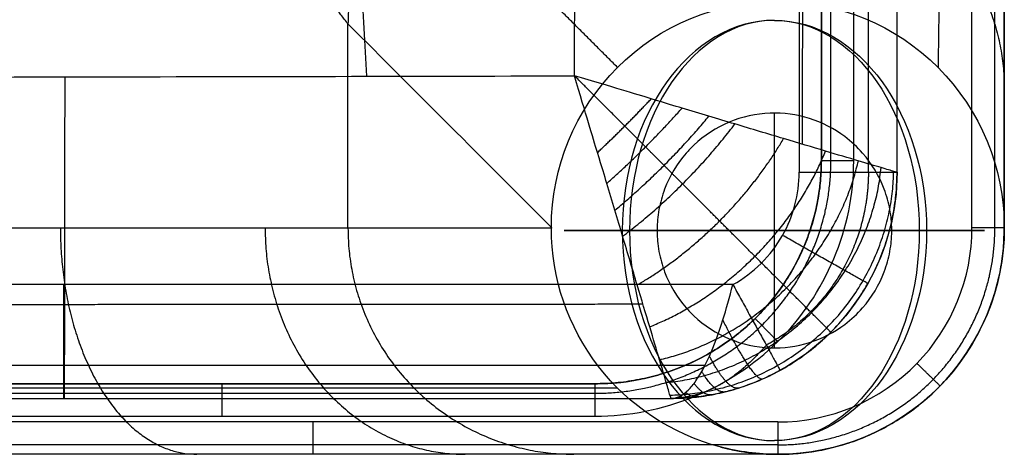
# Model space of a CAD drawing. Header units: millimetres. Extents: x -2235 to -985, y -1831 to -1431.
# Tile 20 of 30: x -1046 to -985, y -1831 to -1804. Entities that reach past the tile are written whole.
import ezdxf

# ---------------------------------------------------------------- set-up
doc = ezdxf.new("R2010")
doc.units = ezdxf.units.MM
for name, color, linetype, true_color in [('solide 2$assis', 7, 'Continuous', 0xd0cece), ('solide 2$maintien', 7, 'Continuous', 0xffffff), ('solide 2$pied', 7, 'Continuous', 0xa36615)]:
    doc.layers.add(name, color=color, linetype=linetype, true_color=true_color)

msp = doc.modelspace()

# ---------------------------------------------------------------- linework, layer by layer
at = {"layer": 'solide 2$assis'}
msp.add_line((-1042.857, -1827.605, 980.494), (-1042.857, -1827.605, 896.499), dxfattribs=at)
for points, knots in [([(-997.453, -1444.634, 887.694), (-997.453, -1446.613, 887.694), (-997.452, -1448.592, 887.694), (-997.452, -1450.571, 887.694), (-997.451, -1454.657, 887.694), (-997.45, -1458.744, 887.694), (-997.449, -1462.83, 887.694), (-997.448, -1470.724, 887.694), (-997.446, -1478.618, 887.694), (-997.444, -1486.512, 887.694), (-997.441, -1502.753, 887.694), (-997.438, -1518.993, 887.694), (-997.434, -1535.233, 887.694), (-997.426, -1567.695, 887.694), (-997.42, -1600.156, 887.694), (-997.414, -1632.618, 887.694), (-997.407, -1665.095, 887.694), (-997.4, -1697.572, 887.694), (-997.393, -1730.049, 887.694), (-997.39, -1746.291, 887.694), (-997.387, -1762.534, 887.694), (-997.383, -1778.777, 887.694), (-997.381, -1786.668, 887.694), (-997.38, -1794.559, 887.694), (-997.378, -1802.45, 887.694), (-997.377, -1806.172, 887.694), (-997.377, -1809.893, 887.694), (-997.376, -1813.615, 887.694)], [-382.973921, -382.973921, -382.973921, -382.973921, -377.036784, -377.036784, -377.036784, -364.778049, -364.778049, -364.778049, -341.095734, -341.095734, -341.095734, -292.374425, -292.374425, -292.374425, -194.990008, -194.990008, -194.990008, -97.559103, -97.559103, -97.559103, -48.831036, -48.831036, -48.831036, -25.158368, -25.158368, -25.158368, -13.992431, -13.992431, -13.992431, -13.992431]), ([(-991.317, -1813.616, 980.387), (-991.317, -1809.894, 980.399), (-991.317, -1806.172, 980.409), (-991.317, -1802.45, 980.419), (-991.317, -1794.559, 980.44), (-991.317, -1786.668, 980.457), (-991.317, -1778.777, 980.473), (-991.317, -1762.534, 980.506), (-991.317, -1746.291, 980.54), (-991.317, -1730.049, 980.572), (-991.317, -1713.81, 980.604), (-991.317, -1681.333, 980.654), (-991.317, -1648.856, 980.7), (-991.317, -1632.618, 980.7), (-991.317, -1616.134, 980.699), (-991.317, -1583.673, 980.653), (-991.317, -1551.211, 980.603), (-991.317, -1535.233, 980.572), (-991.318, -1518.993, 980.54), (-991.317, -1502.753, 980.506), (-991.317, -1486.512, 980.473), (-991.317, -1478.618, 980.456), (-991.317, -1470.724, 980.44), (-991.317, -1462.83, 980.419), (-991.317, -1459.077, 980.409), (-991.317, -1455.323, 980.399), (-991.317, -1451.57, 980.387)], [13.978581, 13.978581, 13.978581, 13.978581, 25.144572, 25.144572, 25.144572, 48.817195, 48.817195, 48.817195, 97.545668, 97.545668, 97.545668, 146.262487, 194.976432, 194.976432, 194.976432, 244.428266, 292.360568, 292.360568, 292.360568, 341.082271, 341.082271, 341.082271, 364.764675, 364.764675, 364.764675, 376.024457, 376.024457, 376.024457, 376.024457]), ([(-991.317, -1813.615, 895.265), (-991.317, -1809.894, 895.266), (-991.317, -1806.172, 895.267), (-991.317, -1802.45, 895.268), (-991.317, -1794.559, 895.27), (-991.317, -1786.668, 895.272), (-991.317, -1778.777, 895.274), (-991.317, -1762.534, 895.279), (-991.317, -1746.292, 895.283), (-991.317, -1730.049, 895.287), (-991.317, -1697.572, 895.296), (-991.317, -1665.095, 895.304), (-991.317, -1632.618, 895.313), (-991.317, -1600.157, 895.321), (-991.316, -1567.695, 895.329), (-991.317, -1535.233, 895.338), (-991.318, -1518.993, 895.342), (-991.317, -1502.753, 895.346), (-991.317, -1486.512, 895.351), (-991.317, -1478.618, 895.353), (-991.317, -1470.724, 895.355), (-991.317, -1462.83, 895.357), (-991.317, -1459.091, 895.358), (-991.317, -1455.353, 895.359), (-991.317, -1451.614, 895.36)], [13.992431, 13.992431, 13.992431, 13.992431, 25.158368, 25.158368, 25.158368, 48.831036, 48.831036, 48.831036, 97.559103, 97.559103, 97.559103, 194.990008, 194.990008, 194.990008, 292.374425, 292.374425, 292.374425, 341.095734, 341.095734, 341.095734, 364.778049, 364.778049, 364.778049, 375.993803, 375.993803, 375.993803, 375.993803]), ([(-1024.126, -1807.678, 1005.435), (-1024.765, -1795.777, 1005.491), (-1025.999, -1769.816, 1005.595), (-1025.689, -1725.793, 1005.751), (-1025.408, -1679.398, 1005.878), (-1021.789, -1632.617, 1005.908), (-1025.464, -1585.842, 1005.878), (-1025.767, -1539.449, 1005.751), (-1026.199, -1495.446, 1005.596), (-1025.079, -1469.491, 1005.492), (-1024.293, -1457.558, 1005.436)], [-1807.564065, -1807.564065, -1807.564065, -1807.564065, -1772.06871, -1725.27111, -1678.47351, -1631.67591, -1584.87831, -1538.08071, -1491.28311, -1455.765868, -1455.765868, -1455.765868, -1455.765868]), ([(-1011.27, -1807.652, 1005.398), (-1011.267, -1805.932, 1005.403), (-1011.263, -1804.211, 1005.408), (-1011.259, -1802.491, 1005.412), (-1011.243, -1794.596, 1005.433), (-1011.227, -1786.702, 1005.45), (-1011.213, -1778.81, 1005.466), (-1011.184, -1762.566, 1005.499), (-1011.158, -1746.325, 1005.533), (-1011.133, -1730.08, 1005.564), (-1011.109, -1713.837, 1005.596), (-1011.063, -1681.357, 1005.645), (-1011.039, -1648.874, 1005.691), (-1011.039, -1632.618, 1005.691), (-1011.039, -1616.115, 1005.69), (-1011.064, -1583.649, 1005.644), (-1011.11, -1551.184, 1005.596), (-1011.134, -1535.203, 1005.564), (-1011.158, -1518.96, 1005.533), (-1011.184, -1502.72, 1005.498), (-1011.213, -1486.479, 1005.466), (-1011.228, -1478.584, 1005.45), (-1011.243, -1470.687, 1005.433), (-1011.259, -1462.788, 1005.412), (-1011.263, -1461.054, 1005.408), (-1011.267, -1459.319, 1005.403), (-1011.27, -1457.584, 1005.398)], [19.987618, 19.987618, 19.987618, 19.987618, 25.144572, 25.144572, 25.144572, 48.817195, 48.817195, 48.817195, 97.545668, 97.545668, 97.545668, 146.262487, 194.976432, 194.976432, 194.976432, 244.428266, 292.360568, 292.360568, 292.360568, 341.082271, 341.082271, 341.082271, 364.764675, 364.764675, 364.764675, 369.965265, 369.965265, 369.965265, 369.965265]), ([(-1609.683, -1808.417, 1006.308), (-1600.126, -1808.412, 1006.303), (-1525.93, -1808.374, 1006.26), (-1451.733, -1808.313, 1006.192), (-1387.092, -1808.244, 1006.112), (-1321.305, -1808.174, 1006.032), (-1255.517, -1808.089, 1005.932), (-1189.729, -1807.986, 1005.812), (-1157.323, -1807.936, 1005.753), (-1124.917, -1807.88, 1005.687), (-1092.509, -1807.818, 1005.611), (-1084.28, -1807.803, 1005.592), (-1076.051, -1807.786, 1005.572), (-1067.822, -1807.769, 1005.552), (-1059.486, -1807.752, 1005.531), (-1051.151, -1807.734, 1005.509), (-1042.815, -1807.716, 1005.487), (-1032.3, -1807.694, 1005.459), (-1021.785, -1807.673, 1005.429), (-1011.27, -1807.652, 1005.398)], [961.622656, 961.622656, 961.622656, 961.622656, 990.289812, 1184.201667, 1184.201667, 1184.201667, 1381.555218, 1381.555218, 1381.555218, 1478.767362, 1478.767362, 1478.767362, 1503.452301, 1503.452301, 1503.452301, 1528.456198, 1528.456198, 1528.456198, 1559.997542, 1559.997542, 1559.997542, 1559.997542]), ([(-1005.31, -1827.607, 980.387), (-1005.308, -1827.607, 981.583), (-1005.351, -1827.453, 984.252), (-1005.578, -1826.68, 988.334), (-1006.005, -1825.239, 992.478), (-1006.619, -1823.18, 996.3), (-1007.394, -1820.587, 999.596), (-1008.138, -1818.09, 1001.772), (-1008.777, -1815.977, 1003.137), (-1009.251, -1814.378, 1003.939), (-1009.71, -1812.855, 1004.573), (-1010.563, -1810.045, 1005.353), (-1011.27, -1807.652, 1005.398)], [0, 0, 0, 0, 0.862626, 1.924225, 3.084228, 4.350292, 5.713111, 7.145408, 7.876186, 8.606965, 9.24101, 9.875055, 9.875055, 9.875055, 9.875055]), ([(-991.317, -1813.616, 980.387), (-991.317, -1813.617, 981.583), (-991.472, -1813.575, 984.252), (-992.244, -1813.348, 988.334), (-993.685, -1812.921, 992.478), (-995.744, -1812.307, 996.3), (-998.337, -1811.531, 999.596), (-1000.834, -1810.787, 1001.772), (-1002.947, -1810.147, 1003.136), (-1004.545, -1809.673, 1003.938), (-1006.068, -1809.214, 1004.573), (-1008.877, -1808.36, 1005.353), (-1011.27, -1807.652, 1005.398)], [0, 0, 0, 0, 0.862626, 1.924225, 3.084228, 4.350292, 5.713111, 7.145408, 7.876186, 8.606965, 9.24101, 9.875055, 9.875055, 9.875055, 9.875055]), ([(-1001.476, -1820.561, 887.694), (-1000.196, -1819.859, 887.694), (-998.119, -1817.794, 887.694), (-997.373, -1814.976, 887.694), (-997.376, -1813.615, 887.694)], [-8.461281, -8.461281, -8.461281, -8.461281, -4.080602, 0, 0, 0, 0]), ([(-991.317, -1813.615, 895.265), (-991.313, -1816.015, 895.265), (-992.627, -1820.985, 895.265), (-996.291, -1824.627, 895.265), (-998.549, -1825.866, 895.265)], [0, 0, 0, 0, 4.080602, 8.461281, 8.461281, 8.461281, 8.461281]), ([(-1001.476, -1820.561, 887.694), (-1015.27, -1820.56, 887.694), (-1029.064, -1820.558, 887.694), (-1042.858, -1820.558, 887.694), (-1051.192, -1820.559, 887.694), (-1059.527, -1820.56, 887.694), (-1067.861, -1820.561, 887.694), (-1076.09, -1820.561, 887.694), (-1084.318, -1820.562, 887.694), (-1092.547, -1820.562, 887.694), (-1124.951, -1820.562, 887.694), (-1157.355, -1820.562, 887.694), (-1189.759, -1820.562, 887.694), (-1255.544, -1820.562, 887.694), (-1321.328, -1820.562, 887.694), (-1387.113, -1820.562, 887.694), (-1461.303, -1820.562, 887.694), (-1535.493, -1820.562, 887.694), (-1609.683, -1820.562, 887.694)], [-1569.840932, -1569.840932, -1569.840932, -1569.840932, -1528.459395, -1528.459395, -1528.459395, -1503.456105, -1503.456105, -1503.456105, -1478.770017, -1478.770017, -1478.770017, -1381.558035, -1381.558035, -1381.558035, -1184.204617, -1184.204617, -1184.204617, -961.634657, -961.634657, -961.634657, -961.634657]), ([(-1005.31, -1827.607, 896.499), (-1004.896, -1827.595, 895.173), (-1004.33, -1827.223, 893.445), (-1003.868, -1826.696, 892.087), (-1003.399, -1825.97, 890.776), (-1002.801, -1824.785, 889.321), (-1002.155, -1823.041, 888.072), (-1001.678, -1821.356, 887.695), (-1001.476, -1820.561, 887.694)], [-3.583364, -3.583364, -3.583364, -3.583364, -3.099778, -2.616193, -2.106583, -1.596973, -0.691403, 0, 0, 0, 0]), ([(-998.549, -1825.866, 895.265), (-998.905, -1826.062, 895.265), (-999.746, -1826.479, 895.319), (-1000.886, -1826.909, 895.492), (-1001.938, -1827.204, 895.699), (-1002.766, -1827.381, 895.88), (-1003.582, -1827.512, 896.072), (-1004.578, -1827.604, 896.318), (-1005.31, -1827.607, 896.499)], [0, 0, 0, 0, 0.691403, 1.596973, 2.106583, 2.616193, 3.099778, 3.583364, 3.583364, 3.583364, 3.583364]), ([(-1609.683, -1827.608, 981.335), (-1600.13, -1827.608, 981.33), (-1525.94, -1827.608, 981.285), (-1451.75, -1827.608, 981.214), (-1387.113, -1827.608, 981.132), (-1321.328, -1827.608, 981.048), (-1255.544, -1827.608, 980.946), (-1189.759, -1827.608, 980.823), (-1157.355, -1827.608, 980.763), (-1124.951, -1827.608, 980.696), (-1092.547, -1827.608, 980.619), (-1084.318, -1827.608, 980.6), (-1076.089, -1827.607, 980.58), (-1067.86, -1827.607, 980.559), (-1059.526, -1827.606, 980.538), (-1051.191, -1827.605, 980.516), (-1042.857, -1827.605, 980.494), (-1030.344, -1827.604, 980.46), (-1017.828, -1827.606, 980.425), (-1005.31, -1827.607, 980.387)], [961.631652, 961.631652, 961.631652, 961.631652, 990.289812, 1184.201667, 1184.201667, 1184.201667, 1381.555218, 1381.555218, 1381.555218, 1478.767362, 1478.767362, 1478.767362, 1503.452301, 1503.452301, 1503.452301, 1528.456198, 1528.456198, 1528.456198, 1566.006515, 1566.006515, 1566.006515, 1566.006515]), ([(-1609.683, -1827.608, 896.499), (-1535.493, -1827.608, 896.499), (-1461.303, -1827.608, 896.499), (-1387.113, -1827.608, 896.499), (-1321.328, -1827.608, 896.499), (-1255.544, -1827.608, 896.499), (-1189.759, -1827.608, 896.499), (-1157.355, -1827.608, 896.499), (-1124.951, -1827.608, 896.499), (-1092.547, -1827.608, 896.499), (-1084.318, -1827.608, 896.499), (-1076.089, -1827.607, 896.499), (-1067.86, -1827.607, 896.499), (-1059.526, -1827.606, 896.499), (-1051.192, -1827.605, 896.499), (-1042.857, -1827.605, 896.499), (-1030.342, -1827.604, 896.499), (-1017.827, -1827.606, 896.499), (-1005.31, -1827.607, 896.499)], [961.634657, 961.634657, 961.634657, 961.634657, 1184.204617, 1184.204617, 1184.204617, 1381.558035, 1381.558035, 1381.558035, 1478.770017, 1478.770017, 1478.770017, 1503.456105, 1503.456105, 1503.456105, 1528.459395, 1528.459395, 1528.459395, 1566.007678, 1566.007678, 1566.007678, 1566.007678])]:
    msp.add_open_spline(points, degree=3, knots=knots, dxfattribs=at)
for points, weights, knots in [([(-993.092, -1813.615, 889.912), (-993.092, -1809.894, 889.912), (-993.092, -1806.172, 889.912), (-993.092, -1802.45, 889.912), (-993.093, -1794.559, 889.913), (-993.093, -1786.668, 889.914), (-993.094, -1778.777, 889.914), (-993.095, -1762.534, 889.915), (-993.096, -1746.292, 889.917), (-993.097, -1730.049, 889.918), (-993.098, -1697.572, 889.92), (-993.101, -1665.095, 889.923), (-993.103, -1632.618, 889.925), (-993.105, -1600.156, 889.928), (-993.106, -1567.695, 889.93), (-993.109, -1535.233, 889.933), (-993.11, -1518.993, 889.934), (-993.111, -1502.753, 889.935), (-993.112, -1486.512, 889.937), (-993.112, -1478.618, 889.937), (-993.113, -1470.724, 889.938), (-993.113, -1462.83, 889.938), (-993.113, -1458.744, 889.939), (-993.114, -1454.657, 889.939), (-993.114, -1450.571, 889.939), (-993.114, -1449.755, 889.939), (-993.114, -1448.94, 889.939), (-993.114, -1448.124, 889.939)], [0.853553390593, 0.853553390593, 0.853553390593, 0.853553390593, 0.853553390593, 0.853553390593, 0.853553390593, 0.853553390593, 0.853553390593, 0.853553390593, 0.853553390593, 0.853553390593, 0.853553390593, 0.853553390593, 0.853553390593, 0.853553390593, 0.853553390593, 0.853553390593, 0.853553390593, 0.853553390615, 0.853553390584, 0.853553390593, 0.853553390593, 0.853553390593, 0.853553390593, 0.853553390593, 0.853553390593, 0.853553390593], [13.992431, 13.992431, 13.992431, 13.992431, 25.158368, 25.158368, 25.158368, 48.831036, 48.831036, 48.831036, 97.559103, 97.559103, 97.559103, 194.990008, 194.990008, 194.990008, 292.374425, 292.374425, 292.374425, 341.095734, 341.095734, 341.095734, 364.778049, 364.778049, 364.778049, 377.036784, 377.036784, 377.036784, 379.483862, 379.483862, 379.483862, 379.483862]), ([(-997.162, -1811.883, 998.049), (-997.159, -1808.749, 998.056), (-997.157, -1805.614, 998.061), (-997.155, -1802.479, 998.067), (-997.149, -1794.586, 998.08), (-997.143, -1786.693, 998.09), (-997.138, -1778.8, 998.1), (-997.128, -1762.562, 998.12), (-997.119, -1746.319, 998.143), (-997.11, -1730.071, 998.164), (-997.102, -1713.833, 998.185), (-997.085, -1681.359, 998.215), (-997.077, -1648.869, 998.249), (-997.077, -1632.618, 998.25), (-997.077, -1616.121, 998.249), (-997.085, -1583.646, 998.214), (-997.102, -1551.188, 998.185), (-997.11, -1535.212, 998.163), (-997.119, -1518.966, 998.142), (-997.128, -1502.725, 998.12), (-997.138, -1486.489, 998.1), (-997.143, -1478.593, 998.09), (-997.149, -1470.697, 998.08), (-997.155, -1462.801, 998.067), (-997.157, -1459.639, 998.061), (-997.159, -1456.478, 998.056), (-997.162, -1453.317, 998.049)], [0.8538850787, 0.85394603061, 0.854005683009, 0.854063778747, 0.854210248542, 0.85434626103, 0.854472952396, 0.854733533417, 0.854961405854, 0.855174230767, 0.855386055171, 0.855790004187, 0.856004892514, 0.856004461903, 0.856003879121, 0.855784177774, 0.855379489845, 0.85517086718, 0.854957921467, 0.854730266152, 0.854470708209, 0.854344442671, 0.854209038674, 0.854063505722, 0.854005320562, 0.853945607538, 0.853884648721], [15.74508, 15.74508, 15.74508, 15.74508, 25.144572, 25.144572, 25.144572, 48.817195, 48.817195, 48.817195, 97.545668, 97.545668, 97.545668, 146.262487, 194.976432, 194.976432, 194.976432, 244.428266, 292.360568, 292.360568, 292.360568, 341.082271, 341.082271, 341.082271, 364.764675, 364.764675, 364.764675, 374.24318, 374.24318, 374.24318, 374.24318]), ([(-995.416, -1823.51, 980.387), (-995.416, -1823.51, 981.93), (-995.616, -1823.31, 985.355), (-996.567, -1822.359, 990.319), (-998.154, -1820.772, 994.833), (-1000.132, -1818.793, 998.474), (-1002.319, -1816.606, 1001.237), (-1004.212, -1814.712, 1002.884), (-1005.732, -1813.192, 1003.864), (-1006.828, -1812.096, 1004.419), (-1007.859, -1811.064, 1004.844), (-1009.72, -1809.202, 1005.32), (-1011.27, -1807.652, 1005.398)], [0.8535369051, 0.853575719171, 0.856423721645, 0.869766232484, 0.891951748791, 0.918724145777, 0.945785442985, 0.96535814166, 0.978223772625, 0.985904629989, 0.991710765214, 0.994486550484, 0.995644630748], [0, 0, 0, 0, 0.862626, 1.924225, 3.084228, 4.350292, 5.713111, 7.145408, 7.876186, 8.606965, 9.24101, 9.875055, 9.875055, 9.875055, 9.875055]), ([(-993.092, -1813.615, 889.912), (-993.088, -1815.71, 889.912), (-994.236, -1820.051, 889.912), (-997.434, -1823.23, 889.912), (-999.407, -1824.312, 889.912)], [0.853553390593, 0.853553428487, 0.853553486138, 0.8535534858, 0.85355346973], [0, 0, 0, 0, 4.080602, 8.461281, 8.461281, 8.461281, 8.461281]), ([(-1609.683, -1822.033, 998.647), (-1600.127, -1822.032, 998.644), (-1525.907, -1822.018, 998.616), (-1451.692, -1821.997, 998.572), (-1387.099, -1821.973, 998.521), (-1321.266, -1821.949, 998.469), (-1255.456, -1821.919, 998.405), (-1189.738, -1821.883, 998.328), (-1157.316, -1821.865, 998.29), (-1124.906, -1821.846, 998.248), (-1092.521, -1821.824, 998.199), (-1084.29, -1821.819, 998.187), (-1076.06, -1821.813, 998.174), (-1067.833, -1821.806, 998.16), (-1059.496, -1821.8, 998.146), (-1051.161, -1821.793, 998.132), (-1042.827, -1821.786, 998.117), (-1030.897, -1821.777, 998.096), (-1018.969, -1821.77, 998.074), (-1007.042, -1821.762, 998.05)], [0.860631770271, 0.860592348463, 0.860260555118, 0.859729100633, 0.859133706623, 0.85852686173, 0.857784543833, 0.856883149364, 0.856438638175, 0.855949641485, 0.855408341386, 0.855271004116, 0.855130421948, 0.854986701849, 0.854841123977, 0.854692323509, 0.854540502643, 0.854323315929, 0.854099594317, 0.853871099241], [961.6254, 961.6254, 961.6254, 961.6254, 990.289812, 1184.201667, 1184.201667, 1184.201667, 1381.555218, 1381.555218, 1381.555218, 1478.767362, 1478.767362, 1478.767362, 1503.452301, 1503.452301, 1503.452301, 1528.456198, 1528.456198, 1528.456198, 1564.240249, 1564.240249, 1564.240249, 1564.240249]), ([(-999.407, -1824.312, 889.912), (-999.811, -1824.772, 890.171), (-1000.674, -1825.652, 890.89), (-1001.717, -1826.453, 892.015), (-1002.616, -1826.959, 893.071), (-1003.295, -1827.252, 893.913), (-1003.949, -1827.458, 894.739), (-1004.736, -1827.594, 895.749), (-1005.31, -1827.607, 896.499)], [0.85355346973, 0.871009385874, 0.90706805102, 0.942898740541, 0.967264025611, 0.981795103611, 0.991979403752, 0.996095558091, 0.997529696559], [0, 0, 0, 0, 0.691403, 1.596973, 2.106583, 2.616193, 3.099778, 3.583364, 3.583364, 3.583364, 3.583364]), ([(-1609.683, -1825.544, 890.273), (-1535.493, -1825.544, 890.273), (-1461.303, -1825.544, 890.273), (-1387.113, -1825.544, 890.273), (-1321.328, -1825.544, 890.273), (-1255.544, -1825.544, 890.273), (-1189.759, -1825.544, 890.273), (-1157.355, -1825.544, 890.273), (-1124.951, -1825.544, 890.273), (-1092.547, -1825.544, 890.273), (-1084.318, -1825.544, 890.273), (-1076.089, -1825.544, 890.273), (-1067.861, -1825.543, 890.273), (-1059.526, -1825.542, 890.273), (-1051.192, -1825.541, 890.273), (-1042.858, -1825.541, 890.273), (-1029.635, -1825.54, 890.273), (-1016.412, -1825.542, 890.273), (-1003.189, -1825.544, 890.273)], [0.853553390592, 0.853553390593, 0.853553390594, 0.853553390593, 0.853553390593, 0.853553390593, 0.853553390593, 0.853553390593, 0.853553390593, 0.853553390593, 0.853553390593, 0.853553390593, 0.853553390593, 0.853553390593, 0.853553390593, 0.853553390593, 0.853553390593, 0.853553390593, 0.853553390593], [961.634657, 961.634657, 961.634657, 961.634657, 1184.204617, 1184.204617, 1184.204617, 1381.558035, 1381.558035, 1381.558035, 1478.770017, 1478.770017, 1478.770017, 1503.456105, 1503.456105, 1503.456105, 1528.459395, 1528.459395, 1528.459395, 1568.128909, 1568.128909, 1568.128909, 1568.128909])]:
    msp.add_rational_spline(points, weights, degree=3, knots=knots, dxfattribs=at)
for points, weights in [([(-1042.815, -1807.716, 1005.487), (-1042.815, -1827.605, 1005.348), (-1042.857, -1827.605, 980.494)], [1, 0.709081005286, 1]), ([(-1009.85, -1812.394, 1004.668), (-1008.136, -1810.787, 1005.129), (-1006.529, -1809.073, 1004.668)], [1, 0.982967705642, 1]), ([(-1009.274, -1814.304, 1003.95), (-1006.808, -1812.116, 1004.914), (-1004.619, -1809.65, 1003.95)], [1, 0.971923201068, 1]), ([(-1008.779, -1815.965, 1003.104), (-1005.595, -1813.329, 1004.609), (-1002.959, -1810.145, 1003.104)], [1, 0.955877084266, 1]), ([(-1008.295, -1817.572, 1002.067), (-1004.332, -1814.592, 1004.195), (-1001.351, -1810.629, 1002.067)], [1, 0.936408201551, 1]), ([(-1007.394, -1820.585, 999.411), (-1001.661, -1817.264, 1002.933), (-998.339, -1811.531, 999.41)], [1, 0.889166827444, 1]), ([(-1006.621, -1823.174, 996.082), (-998.827, -1820.098, 1000.826), (-995.75, -1812.305, 996.082)], [1, 0.835589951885, 1]), ([(-1006.014, -1825.211, 992.252), (-995.982, -1822.943, 997.478), (-993.713, -1812.912, 992.252)], [1, 0.783336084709, 1]), ([(-1005.596, -1826.622, 988.135), (-993.475, -1825.451, 992.593), (-992.302, -1813.33, 988.135)], [1, 0.740745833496, 1]), ([(-1005.367, -1827.403, 983.952), (-991.802, -1827.124, 986.343), (-991.522, -1813.559, 983.952)], [1, 0.714459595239, 1]), ([(-1005.31, -1827.607, 980.387), (-991.317, -1827.608, 980.387), (-991.317, -1813.616, 980.387)], [1, 0.707073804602, 1]), ([(-1005.31, -1827.607, 937.826), (-991.317, -1827.608, 937.826), (-991.317, -1813.616, 937.826)], [1, 0.707073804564, 1]), ([(-997.376, -1813.615, 887.694), (-991.317, -1813.615, 887.694), (-991.317, -1813.615, 895.265)], [0.999999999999, 0.707106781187, 1]), ([(-993.127, -1820.5, 895.265), (-993.127, -1820.5, 887.694), (-998.402, -1817.519, 887.694)], [1, 0.707106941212, 1]), ([(-1042.857, -1827.605, 896.499), (-1042.857, -1827.605, 887.694), (-1042.858, -1820.558, 887.694)], [1, 0.707106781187, 1]), ([(-1001.476, -1820.561, 887.694), (-998.549, -1825.866, 887.694), (-998.549, -1825.866, 895.265)], [1, 0.70710693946, 1]), ([(-999.638, -1826.406, 895.326), (-1000.18, -1826.647, 889.719), (-1002.094, -1822.747, 888.128)], [1, 0.801129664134, 1]), ([(-995.416, -1823.51, 895.265), (-995.416, -1823.51, 937.826), (-995.416, -1823.51, 980.387)], [0.853536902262, 0.853536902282, 0.853536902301]), ([(-1001.104, -1826.96, 895.539), (-1001.786, -1827.175, 891.857), (-1002.925, -1824.99, 889.65)], [1, 0.894225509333, 1]), ([(-1001.939, -1827.195, 895.702), (-1002.561, -1827.35, 892.894), (-1003.399, -1825.936, 890.805)], [1, 0.933004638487, 1]), ([(-1002.781, -1827.377, 895.886), (-1003.285, -1827.47, 893.855), (-1003.876, -1826.675, 892.122)], [1, 0.962643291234, 1]), ([(-1003.697, -1827.514, 896.102), (-1004.035, -1827.547, 894.839), (-1004.396, -1827.229, 893.655)], [1, 0.982681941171, 1])]:
    msp.add_rational_spline(points, weights, degree=2, dxfattribs=at)
for points in [[(-991.317, -1813.615, 895.265), (-991.317, -1813.616, 937.826), (-991.317, -1813.616, 980.387)], [(-1005.31, -1827.607, 896.499), (-1005.31, -1827.607, 938.443), (-1005.31, -1827.607, 980.387)]]:
    msp.add_open_spline(points, degree=2, dxfattribs=at)
at = {"layer": 'solide 2$maintien'}
for p, q in [((-998.905, -1824.476, 556.934), (-998.905, -1809.959, 556.934)), ((-991.646, -1817.217, 556.934), (-1006.163, -1817.217, 556.934))]:
    msp.add_line(p, q, dxfattribs=at)
at = {"layer": 'solide 2$maintien', "extrusion": (-0.689655, 0, 0.724138)}
msp.add_arc((1817.217, -331.817, 1100.004), 12.998, 180, 0, dxfattribs=at)
at = {"layer": 'solide 2$maintien', "extrusion": (0.724138, 0, 0.689655)}
msp.add_arc((-1817.217, 1100.004, -331.817), 12.998, 0, 180, dxfattribs=at)
at = {"layer": 'solide 2$maintien', "extrusion": (0.689655, 0, -0.724138)}
msp.add_arc((-1817.217, -331.817, -1100.004), 12.998, 0, 180, dxfattribs=at)
at = {"layer": 'solide 2$maintien', "extrusion": (-0.724138, 0, -0.689655)}
msp.add_arc((1817.217, 1100.004, 331.817), 12.998, 180, 0, dxfattribs=at)
at = {"layer": 'solide 2$maintien', "extrusion": (0, 1, 0)}
for start, end in [(316.39718, 236.05097), (303.94903, 316.39718)]:
    msp.add_arc((998.905, 567.716, -1817.217), 12.998, start, end, dxfattribs=at)
at = {"layer": 'solide 2$maintien'}
msp.add_open_spline([(-994.548, -1811.412, 556.934), (-994.146, -1811.713, 556.934), (-993.777, -1812.055, 556.934), (-993.446, -1812.433, 556.934), (-992.871, -1813.089, 556.934), (-992.419, -1813.844, 556.934), (-991.958, -1815.069, 556.934), (-991.841, -1815.49, 556.934), (-991.724, -1816.133, 556.934), (-991.695, -1816.348, 556.934), (-991.666, -1816.674, 556.934), (-991.659, -1816.782, 556.934), (-991.649, -1817, 556.934), (-991.646, -1817.108, 556.934), (-991.646, -1817.217, 556.934), (-991.646, -1817.326, 556.934), (-991.649, -1817.435, 556.934), (-991.659, -1817.652, 556.934), (-991.666, -1817.761, 556.934), (-991.695, -1818.086, 556.934), (-991.724, -1818.302, 556.934), (-991.841, -1818.945, 556.934), (-991.958, -1819.365, 556.934), (-992.419, -1820.59, 556.934), (-992.871, -1821.345, 556.934), (-993.446, -1822.002, 556.934), (-993.777, -1822.379, 556.934), (-994.146, -1822.721, 556.934), (-994.548, -1823.023, 556.934), (-995.207, -1823.518, 556.934), (-995.946, -1823.897, 556.934), (-997.52, -1824.39, 556.934), (-998.344, -1824.501, 556.934), (-999.168, -1824.471, 556.934), (-1000.928, -1824.407, 556.934), (-1002.605, -1823.705, 556.934), (-1003.887, -1822.496, 556.934), (-1004.053, -1822.339, 556.934), (-1004.212, -1822.174, 556.934), (-1004.363, -1822.002, 556.934), (-1004.939, -1821.345, 556.934), (-1005.391, -1820.59, 556.934), (-1005.852, -1819.365, 556.934), (-1005.968, -1818.945, 556.934), (-1006.085, -1818.302, 556.934), (-1006.114, -1818.086, 556.934), (-1006.144, -1817.761, 556.934), (-1006.151, -1817.652, 556.934), (-1006.161, -1817.435, 556.934), (-1006.163, -1817.326, 556.934), (-1006.163, -1817.217, 556.934), (-1006.163, -1817.108, 556.934), (-1006.161, -1817, 556.934), (-1006.151, -1816.782, 556.934), (-1006.144, -1816.674, 556.934), (-1006.114, -1816.348, 556.934), (-1006.085, -1816.133, 556.934), (-1005.968, -1815.49, 556.934), (-1005.852, -1815.069, 556.934), (-1005.391, -1813.844, 556.934), (-1004.939, -1813.089, 556.934), (-1004.363, -1812.433, 556.934), (-1004.212, -1812.261, 556.934), (-1004.053, -1812.096, 556.934), (-1003.887, -1811.938, 556.934), (-1002.605, -1810.729, 556.934), (-1000.928, -1810.027, 556.934), (-999.168, -1809.964, 556.934), (-998.344, -1809.934, 556.934), (-997.52, -1810.044, 556.934), (-995.946, -1810.538, 556.934), (-995.207, -1810.917, 556.934), (-994.548, -1811.412, 556.934)], degree=3, knots=[0, 0, 0, 0, 1.507076, 1.507076, 1.507076, 4.130067, 4.130067, 5.438906, 5.438906, 6.092994, 6.092994, 6.419997, 6.419997, 6.747, 6.747, 6.747, 7.074002, 7.074002, 7.401005, 7.401005, 8.055093, 8.055093, 9.363932, 9.363932, 11.986924, 11.986924, 11.986924, 13.493999, 13.493999, 13.493999, 15.974206, 15.974206, 18.454413, 18.454413, 18.454413, 23.795753, 23.795753, 23.795753, 24.483301, 24.483301, 24.483301, 27.106292, 27.106292, 28.415131, 28.415131, 29.069219, 29.069219, 29.396222, 29.396222, 29.723225, 29.723225, 29.723225, 30.050228, 30.050228, 30.37723, 30.37723, 31.031319, 31.031319, 32.340157, 32.340157, 34.963149, 34.963149, 34.963149, 35.650696, 35.650696, 35.650696, 40.992036, 40.992036, 40.992036, 43.472243, 43.472243, 45.952451, 45.952451, 45.952451, 45.952451], dxfattribs=at)
at = {"layer": 'solide 2$pied'}
for p, q in [((-996, -1450.501, 887.375), (-996, -1812.911, 887.375)), ((-996, -1812.911, 897.154), (-996, -1450.501, 897.154)), ((-996, -1812.911, 904.978), (-996, -1631.061, 904.978)), ((-994, -1812.911, 906.934), (-994, -1631.061, 906.934)), ((-986.683, -1817.059, 906.934), (-986.683, -1631.061, 906.934)), ((-984.683, -1817.058, 735.789), (-984.683, -1808.42, 735.789)), ((-996, -1812.911, 887.375), (-996, -1812.911, 904.978)), ((-1000.101, -1822.66, 904.978), (-1000.101, -1822.66, 887.375)), ((-1010, -1826.698, 887.375), (-1074.183, -1826.698, 887.375)), ((-1071.149, -1826.698, 897.154), (-1010, -1826.698, 897.154)), ((-1043.091, -1826.698, 904.978), (-1043.091, -1826.698, 887.375)), ((-1010, -1826.698, 887.375), (-1010, -1826.698, 904.978))]:
    msp.add_line(p, q, dxfattribs=at)
for points, degree in [([(-995.414, -1812.911, 906.361), (-995.414, -1721.986, 906.361), (-995.414, -1631.061, 906.361)], 2), ([(-985.268, -1817.059, 906.361), (-985.268, -1724.06, 906.361), (-985.268, -1631.061, 906.361)], 2), ([(-984.683, -1817.059, 904.978), (-984.683, -1724.06, 904.978), (-984.683, -1631.061, 904.978)], 2), ([(-1025.29, -1817.074, 825.881), (-1025.29, -1810.756, 825.881), (-1025.29, -1804.437, 825.881)], 2), ([(-1012.706, -1817.022, 565.125), (-1012.706, -1817.05, 565.125), (-1012.706, -1817.079, 565.125)], 2), ([(-984.683, -1817.058, 565.125), (-984.683, -1817.05, 565.125), (-984.683, -1817.042, 565.125)], 2), ([(-984.683, -1817.227, 904.978), (-984.682, -1817.171, 904.978), (-984.682, -1817.115, 904.978), (-984.683, -1817.059, 904.978)], 3), ([(-1056.183, -1826.698, 904.978), (-1033.091, -1826.698, 904.978), (-1010, -1826.698, 904.978)], 2), ([(-1056.183, -1827.284, 906.361), (-1033.091, -1827.284, 906.361), (-1010, -1827.284, 906.361)], 2), ([(-1056.183, -1828.698, 906.934), (-1033.091, -1828.698, 906.934), (-1010, -1828.698, 906.934)], 2), ([(-998.685, -1829.061, 906.934), (-1027.434, -1829.061, 906.934), (-1056.183, -1829.061, 906.934)], 2), ([(-998.685, -1831.061, 904.978), (-1027.434, -1831.061, 904.978), (-1056.183, -1831.061, 904.978)], 2), ([(-998.684, -1831.061, 817.871), (-1002.81, -1831.061, 817.856), (-1006.878, -1831.061, 817.842), (-1010.899, -1831.061, 817.828)], 3), ([(-998.685, -1831.061, 776.835), (-1002.137, -1831.061, 776.828), (-1005.548, -1831.061, 776.821), (-1008.921, -1831.061, 776.814)], 3), ([(-998.685, -1831.06, 735.788), (-1001.464, -1831.06, 735.788), (-1004.215, -1831.06, 735.788), (-1006.942, -1831.06, 735.787)], 3), ([(-998.685, -1831.061, 694.741), (-1000.792, -1831.061, 694.745), (-1002.884, -1831.061, 694.749), (-1004.961, -1831.061, 694.752)], 3), ([(-998.685, -1831.061, 653.704), (-1000.123, -1831.061, 653.709), (-1001.554, -1831.061, 653.713), (-1002.979, -1831.061, 653.718)], 3), ([(-998.685, -1831.061, 612.472), (-999.456, -1831.061, 612.476), (-1000.226, -1831.061, 612.479), (-1000.993, -1831.061, 612.483)], 3), ([(-998.686, -1831.061, 571.897), (-998.803, -1831.061, 571.898), (-998.919, -1831.061, 571.898), (-999.035, -1831.061, 571.899)], 3), ([(-998.709, -1831.061, 565.125), (-998.701, -1831.061, 565.125), (-998.694, -1831.061, 565.125), (-998.686, -1831.061, 565.125)], 3)]:
    msp.add_open_spline(points, degree=degree, dxfattribs=at)
for points, weights, knots in [([(-988.489, -1631.061, 871.537), (-988.513, -1669.208, 871.562), (-988.538, -1707.355, 871.586), (-988.563, -1745.503, 871.61), (-988.566, -1751.478, 871.618), (-988.572, -1760.671, 869.949), (-988.579, -1771.82, 864.476), (-988.587, -1781.853, 856.832), (-988.596, -1791.095, 844.145), (-988.603, -1794.079, 832.126), (-988.607, -1794.373, 826.062), (-988.627, -1795.852, 795.823), (-988.647, -1797.332, 765.584), (-988.667, -1798.811, 735.345), (-988.705, -1801.587, 678.605), (-988.742, -1804.363, 621.865), (-988.78, -1807.139, 565.125)], [0.853553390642, 0.853553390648, 0.853553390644, 0.853553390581, 0.853553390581, 0.853553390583, 0.853553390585, 0.853553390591, 0.853553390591, 0.853553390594, 0.853553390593, 0.853553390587, 0.853553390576, 0.853553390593, 0.853553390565, 0.853553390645, 0.853553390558], [469.724503, 469.724503, 469.724503, 469.724503, 584.167226, 584.167226, 584.167226, 605.525993, 617.047858, 628.569722, 650.799805, 673.029888, 673.029888, 673.029888, 765.896546, 765.896546, 765.896546, 940.150829, 940.150829, 940.150829, 940.150829]), ([(-1008.612, -1807.131, 565.125), (-1012.802, -1802.941, 651.955), (-1016.993, -1798.75, 738.785), (-1021.183, -1794.56, 825.615), (-1021.223, -1794.52, 826.438), (-1021.326, -1794.417, 827.709), (-1021.587, -1794.156, 829.676), (-1022.038, -1793.705, 832.197), (-1022.937, -1792.806, 835.589), (-1024.192, -1791.55, 838.882), (-1025.393, -1790.35, 841.431), (-1026.392, -1789.351, 843.305), (-1027.498, -1788.245, 845.152), (-1029.087, -1786.656, 847.534), (-1031.256, -1784.487, 850.33), (-1033.689, -1782.054, 852.936), (-1035.877, -1779.866, 854.985), (-1038.426, -1777.317, 857.145), (-1041.935, -1773.807, 859.668), (-1046.362, -1769.381, 862.204), (-1050.928, -1764.815, 864.252), (-1055.624, -1760.119, 865.843), (-1060.457, -1755.286, 866.986), (-1065.355, -1750.388, 867.666), (-1068.627, -1747.116, 867.815), (-1070.24, -1745.503, 867.815)], [0.853946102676, 0.853946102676, 0.853946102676, 0.853946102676, 0.854302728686, 0.855230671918, 0.857518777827, 0.861407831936, 0.8688031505, 0.878145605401, 0.886323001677, 0.89276875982, 0.899481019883, 0.908562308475, 0.919844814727, 0.93087771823, 0.939818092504, 0.949469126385, 0.961030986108, 0.972915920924, 0.982682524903, 0.990367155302, 0.995938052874, 0.999268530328, 1.00000002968, 1], [0.766199, 0.766199, 0.766199, 0.766199, 267.715977, 267.715977, 267.715977, 271.517368, 273.60172, 276.830721, 283.274711, 289.595177, 292.693042, 295.910038, 299.130077, 302.352206, 308.790749, 315.073599, 318.436248, 322.414112, 330.397695, 338.383154, 346.160587, 353.921909, 361.892058, 369.863932, 377.628035, 377.628035, 377.628035, 377.628035]), ([(-1010, -1827.284, 906.361), (-1006.189, -1827.308, 906.361), (-998.619, -1824.194, 906.361), (-995.386, -1816.69, 906.361), (-995.414, -1812.911, 906.361)], [0.853553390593, 0.853553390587, 0.853553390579, 0.853553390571, 0.853553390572], [0, 0, 0, 0, 12.520564, 24.965394, 24.965394, 24.965394, 24.965394]), ([(-998.685, -1830.475, 906.361), (-995.109, -1830.501, 906.361), (-988.131, -1827.506, 906.361), (-985.246, -1820.516, 906.361), (-985.268, -1817.059, 906.361)], [0.853550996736, 0.853551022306, 0.853551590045, 0.85355280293, 0.853553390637], [-0.000003, -0.000003, -0.000003, -0.000003, 9.581755, 18.852857, 18.852857, 18.852857, 18.852857]), ([(-1008.606, -1826.965, 565.125), (-1012.803, -1826.965, 652.106), (-1017.001, -1826.964, 739.088), (-1021.198, -1826.964, 826.07), (-1021.53, -1826.964, 833.058), (-1025.389, -1826.964, 846.912), (-1038.42, -1826.964, 861.928), (-1054.369, -1826.964, 870.135), (-1064.968, -1826.964, 871.825), (-1070.24, -1826.964, 871.822), (-1250.054, -1826.963, 871.823), (-1429.868, -1826.962, 871.823), (-1609.683, -1826.961, 871.824)], [0.853553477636, 0.853553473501, 0.853553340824, 0.853553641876, 0.853553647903, 0.853553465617, 0.853553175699, 0.85355393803, 0.85355408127, 0.853554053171, 0.853554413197, 0.853554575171, 0.853554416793], [0.299307, 0.299307, 0.299307, 0.299307, 267.419053, 267.419053, 267.419053, 293.208052, 319.072188, 338.295137, 357.29331, 357.29331, 357.29331, 896.735623, 896.735623, 896.735623, 896.735623]), ([(-988.784, -1826.96, 565.125), (-988.784, -1826.959, 622.013), (-988.784, -1826.96, 678.901), (-988.784, -1826.959, 735.789), (-988.784, -1826.96, 792.185), (-988.784, -1826.959, 848.582), (-988.784, -1826.96, 904.978)], [0.853553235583, 0.853553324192, 0.853553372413, 0.853553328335, 0.853553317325, 0.853553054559, 0.853552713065], [0.492171, 0.492171, 0.492171, 0.492171, 175.000116, 175.000116, 175.000116, 348.000328, 348.000328, 348.000328, 348.000328])]:
    msp.add_rational_spline(points, weights, degree=3, knots=knots, dxfattribs=at)
for points, knots in [([(-984.683, -1631.061, 880.524), (-984.683, -1669.208, 880.606), (-984.683, -1707.355, 880.688), (-984.683, -1745.503, 880.771), (-984.683, -1752.623, 880.788), (-984.683, -1763.583, 878.811), (-984.683, -1776.883, 872.301), (-984.683, -1788.858, 863.198), (-984.683, -1799.9, 848.077), (-984.683, -1803.478, 833.737), (-984.683, -1803.837, 826.499), (-984.683, -1805.364, 796.262), (-984.683, -1806.892, 766.026), (-984.683, -1808.42, 735.789), (-984.683, -1811.294, 678.901), (-984.683, -1814.168, 622.013), (-984.683, -1817.042, 565.125)], [469.724503, 469.724503, 469.724503, 469.724503, 584.167226, 584.167226, 584.167226, 605.525993, 617.047858, 628.569722, 650.799805, 673.029888, 673.029888, 673.029888, 765.896546, 765.896546, 765.896546, 940.617742, 940.617742, 940.617742, 940.617742]), ([(-1012.706, -1817.022, 565.125), (-1016.901, -1812.827, 652.044), (-1021.095, -1808.632, 738.962), (-1025.29, -1804.437, 825.881), (-1025.336, -1804.377, 826.824), (-1025.454, -1804.222, 828.28), (-1025.75, -1803.834, 830.51), (-1026.259, -1803.167, 833.349), (-1027.255, -1801.862, 837.09), (-1028.592, -1800.108, 840.583), (-1029.833, -1798.481, 843.216), (-1030.851, -1797.146, 845.124), (-1031.96, -1795.693, 846.974), (-1033.531, -1793.633, 849.328), (-1035.633, -1790.877, 852.03), (-1037.922, -1787.875, 854.479), (-1039.951, -1785.216, 856.378), (-1042.301, -1782.134, 858.368), (-1045.487, -1777.956, 860.654), (-1049.436, -1772.78, 862.912), (-1053.462, -1767.501, 864.715), (-1057.57, -1762.115, 866.105), (-1061.773, -1756.605, 867.098), (-1066.016, -1751.042, 867.687), (-1068.844, -1747.333, 867.815), (-1070.24, -1745.503, 867.815)], [0.493229, 0.493229, 0.493229, 0.493229, 267.715977, 267.715977, 267.715977, 271.517368, 273.60172, 276.830721, 283.274711, 289.595177, 292.693042, 295.910038, 299.130077, 302.352206, 308.790749, 315.073599, 318.436248, 322.414112, 330.397695, 338.383154, 346.160587, 353.921909, 361.892058, 369.863932, 377.628035, 377.628035, 377.628035, 377.628035]), ([(-1012.706, -1817.022, 565.125), (-1012.706, -1813.312, 565.125), (-1011.235, -1809.755, 565.125), (-1005.988, -1804.508, 565.125), (-1002.431, -1803.037, 565.125), (-998.721, -1803.037, 565.125)], [0, 0, 0, 0, 11.269009, 11.269009, 22.538018, 22.538018, 22.538018, 22.538018]), ([(-998.671, -1803.037, 565.125), (-994.958, -1803.037, 565.125), (-991.399, -1804.515, 565.125), (-986.154, -1809.77, 565.125), (-984.683, -1813.331, 565.125), (-984.683, -1817.042, 565.125)], [0, 0, 0, 0, 11.279055, 11.279055, 22.555645, 22.555645, 22.555645, 22.555645]), ([(-1010, -1826.698, 904.978), (-1006.34, -1826.721, 904.978), (-999.071, -1823.729, 904.978), (-995.974, -1816.533, 904.978), (-996, -1812.911, 904.978)], [0, 0, 0, 0, 12.520564, 24.965394, 24.965394, 24.965394, 24.965394]), ([(-1010, -1828.698, 906.934), (-1005.826, -1828.724, 906.934), (-997.527, -1825.316, 906.934), (-993.969, -1817.068, 906.934), (-994, -1812.911, 906.934)], [0, 0, 0, 0, 12.520564, 24.965394, 24.965394, 24.965394, 24.965394]), ([(-1012.706, -1817.079, 565.125), (-1016.901, -1817.077, 652.044), (-1021.095, -1817.076, 738.962), (-1025.29, -1817.074, 825.881), (-1025.595, -1817.074, 832.286), (-1029.131, -1817.074, 844.984), (-1041.076, -1817.074, 858.747), (-1055.694, -1817.073, 866.269), (-1065.408, -1817.073, 867.818), (-1070.24, -1817.073, 867.815), (-1250.054, -1817.07, 867.815), (-1429.868, -1817.067, 867.815), (-1609.683, -1817.065, 867.815)], [0.492796, 0.492796, 0.492796, 0.492796, 267.419053, 267.419053, 267.419053, 293.208052, 319.072188, 338.295137, 357.29331, 357.29331, 357.29331, 896.735607, 896.735607, 896.735607, 896.735607]), ([(-998.709, -1831.061, 565.125), (-999.907, -1831.061, 565.125), (-1001.099, -1830.907, 565.125), (-1002.258, -1830.604, 565.125), (-1005.249, -1829.82, 565.125), (-1007.897, -1828.069, 565.125), (-1011.679, -1823.176, 565.125), (-1012.706, -1820.171, 565.125), (-1012.706, -1817.079, 565.125)], [0.000427, 0.000427, 0.000427, 0.000427, 3.598364, 3.598364, 3.598364, 12.957548, 12.957548, 22.317797, 22.317797, 22.317797, 22.317797]), ([(-984.683, -1817.058, 565.125), (-984.683, -1820.772, 565.125), (-986.158, -1824.334, 565.125), (-991.41, -1829.585, 565.125), (-994.971, -1831.061, 565.125), (-998.686, -1831.061, 565.125)], [0, 0, 0, 0, 11.282154, 11.282154, 22.564308, 22.564308, 22.564308, 22.564308]), ([(-998.685, -1829.061, 906.934), (-995.486, -1829.084, 906.934), (-989.243, -1826.405, 906.934), (-986.663, -1820.151, 906.934), (-986.683, -1817.059, 906.934)], [-0.000003, -0.000003, -0.000003, -0.000003, 9.581755, 18.852857, 18.852857, 18.852857, 18.852857]), ([(-984.683, -1817.058, 565.125), (-984.683, -1817.058, 622.013), (-984.683, -1817.059, 678.901), (-984.683, -1817.058, 735.789), (-984.683, -1817.059, 792.185), (-984.683, -1817.058, 848.582), (-984.683, -1817.059, 904.978)], [0.49225, 0.49225, 0.49225, 0.49225, 175.000116, 175.000116, 175.000116, 347.999972, 347.999972, 347.999972, 347.999972]), ([(-998.685, -1831.061, 904.978), (-994.953, -1831.088, 904.978), (-987.726, -1827.986, 904.978), (-984.705, -1820.778, 904.978), (-984.683, -1817.227, 904.978)], [-0.000003, -0.000003, -0.000003, -0.000003, 9.581755, 18.708834, 18.708834, 18.708834, 18.708834]), ([(-998.709, -1831.061, 565.125), (-998.712, -1831.061, 565.179), (-998.714, -1831.061, 565.234), (-998.717, -1831.061, 565.288), (-1002.918, -1831.06, 652.367), (-1007.119, -1831.06, 739.446), (-1011.32, -1831.061, 826.526), (-1011.719, -1831.061, 834.922), (-1016.355, -1831.061, 851.566), (-1032.011, -1831.06, 869.607), (-1051.173, -1831.06, 879.467), (-1063.906, -1831.06, 881.498), (-1070.241, -1831.06, 881.494), (-1250.055, -1831.06, 881.497), (-1429.869, -1831.061, 881.5), (-1609.683, -1831.061, 881.503)], [-0.166806, -0.166806, -0.166806, -0.166806, 0.000114, 0.000114, 0.000114, 267.419053, 267.419053, 267.419053, 293.208052, 319.072188, 338.295137, 357.29331, 357.29331, 357.29331, 896.735444, 896.735444, 896.735444, 896.735444]), ([(-998.686, -1831.061, 899.699), (-1004.994, -1831.061, 899.674), (-1028.973, -1831.061, 899.578), (-1052.268, -1831.061, 899.499), (-1069.29, -1831.061, 899.447)], [-4216.479157, -4216.479157, -4216.479157, -4216.479157, -4198.829487, -4148.263687, -4148.263687, -4148.263687, -4148.263687]), ([(-998.686, -1831.061, 859.096), (-1006.285, -1831.061, 859.057), (-1014.534, -1831.061, 859.014), (-1022.658, -1831.06, 858.97), (-1023.476, -1831.06, 858.966)], [-4218.892973, -4218.892973, -4218.892973, -4218.892973, -4198.829487, -4196.579042, -4196.579042, -4196.579042, -4196.579042]), ([(-1016.783, -1831.061, 904.978), (-1016.971, -1831.061, 903.15), (-1018.777, -1831.06, 886.706), (-1020.306, -1831.06, 871.385), (-1021.141, -1831.061, 856.904), (-1021.198, -1831.061, 855.861)], [-914.789469, -914.789469, -914.789469, -914.789469, -909.707769, -867.707769, -864.459927, -864.459927, -864.459927, -864.459927]), ([(-998.686, -1831.061, 565.125), (-998.686, -1831.06, 622.013), (-998.686, -1831.061, 678.901), (-998.685, -1831.06, 735.789), (-998.685, -1831.061, 792.185), (-998.685, -1831.06, 848.582), (-998.685, -1831.061, 904.978)], [0.492617, 0.492617, 0.492617, 0.492617, 175.000116, 175.000116, 175.000116, 348.000044, 348.000044, 348.000044, 348.000044])]:
    msp.add_open_spline(points, degree=3, knots=knots, dxfattribs=at)
for points, weights in [([(-1011.306, -1790.453, 825.881), (-1025.259, -1790.484, 825.239), (-1025.29, -1804.437, 825.881)], [1, 0.707892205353, 1]), ([(-998.286, -1794.831, 735.162), (-984.683, -1794.831, 735.162), (-984.683, -1808.42, 735.789)], [1, 0.707106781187, 1]), ([(-996, -1812.911, 887.375), (-996, -1826.698, 887.375), (-1010, -1826.698, 887.375)], [1, 0.707106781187, 1]), ([(-1010, -1826.698, 897.154), (-996, -1826.698, 897.154), (-996, -1812.911, 897.154)], [1, 0.707106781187, 1]), ([(-994, -1812.911, 906.934), (-996, -1812.911, 906.934), (-996, -1812.911, 904.978)], [1, 0.707106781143, 1]), ([(-1043.079, -1817.073, 858.897), (-1043.079, -1831.06, 858.897), (-1034.636, -1831.06, 869.804)], [1, 0.707106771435, 1]), ([(-1030.414, -1817.074, 844.3), (-1030.414, -1831.061, 844.301), (-1018.036, -1831.061, 850.67)], [1, 0.707106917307, 1]), ([(-1025.29, -1817.074, 825.881), (-1025.29, -1831.061, 825.881), (-1011.32, -1831.061, 826.526)], [1, 0.707107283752, 1]), ([(-998.685, -1831.06, 735.789), (-984.683, -1831.06, 735.789), (-984.683, -1817.058, 735.789)], [1, 0.707106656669, 1]), ([(-984.683, -1817.059, 904.978), (-984.683, -1817.059, 906.934), (-986.683, -1817.059, 906.934)], [1, 0.707106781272, 1]), ([(-1000.098, -1822.663, 904.978), (-1000.098, -1822.663, 906.934), (-998.694, -1824.088, 906.934)], [1, 0.707106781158, 1]), ([(-988.654, -1826.834, 904.978), (-988.654, -1826.834, 906.934), (-990.087, -1825.437, 906.934)], [1, 0.707103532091, 1]), ([(-1033.091, -1826.698, 904.978), (-1033.091, -1826.698, 906.934), (-1033.091, -1828.698, 906.934)], [1, 0.707106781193, 1]), ([(-1010, -1828.698, 906.934), (-1010, -1826.698, 906.934), (-1010, -1826.698, 904.978)], [1, 0.707106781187, 1]), ([(-1027.434, -1831.061, 904.978), (-1027.434, -1831.061, 906.934), (-1027.434, -1829.061, 906.934)], [1, 0.707098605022, 1]), ([(-998.685, -1829.061, 906.934), (-998.685, -1831.061, 906.934), (-998.685, -1831.061, 904.978)], [1, 0.707101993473, 1]), ([(-998.685, -1830.475, 906.361), (-1027.434, -1830.475, 906.361), (-1056.183, -1830.475, 906.361)], [0.853549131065, 0.853549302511, 0.853549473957]), ([(-1002.258, -1830.604, 565.125), (-1000.516, -1831.061, 565.205), (-998.716, -1831.061, 565.288)], [0.916167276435, 0.949311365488, 1])]:
    msp.add_rational_spline(points, weights, degree=2, dxfattribs=at)

doc.saveas('drawing.dxf')
